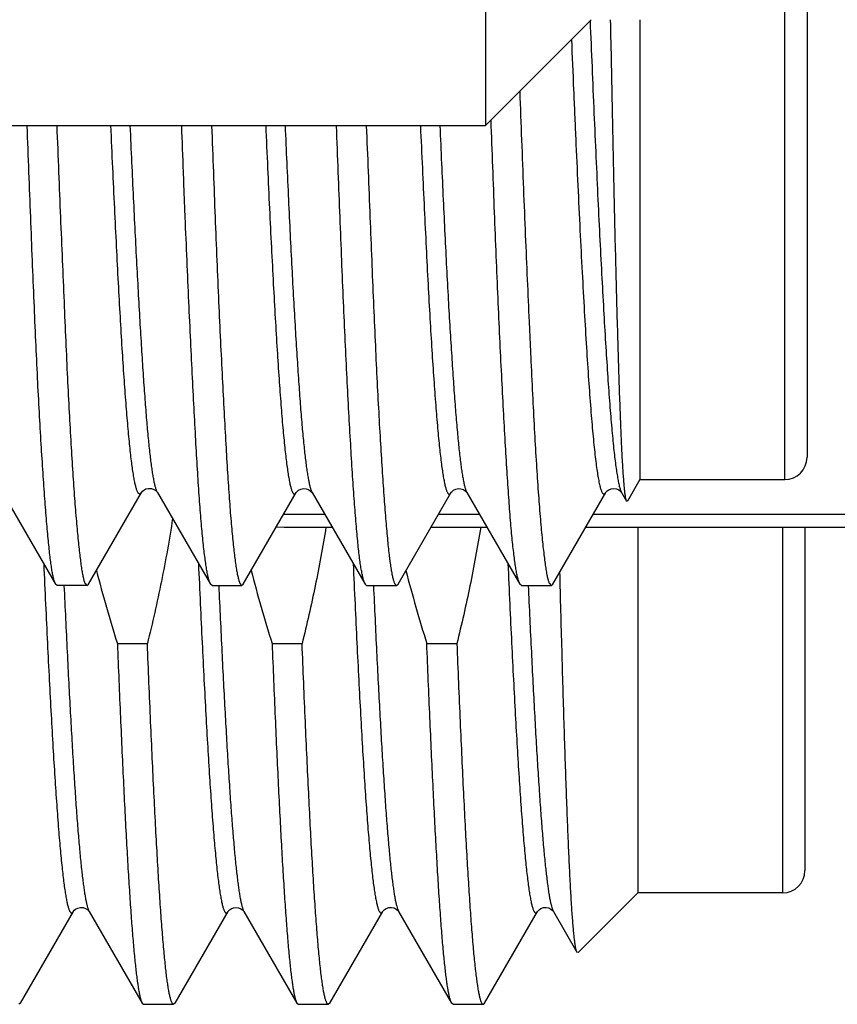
# Model space of a CAD drawing. Header units: inches. Extents: x 0 to 22, y 0 to 17.
# Tile 7 of 121: x 2.672 to 2.818, y 8.559 to 8.735. Entities that reach past the tile are written whole.
import ezdxf

# ---------------------------------------------------------------- set-up
doc = ezdxf.new("R2010")
doc.units = ezdxf.units.IN
doc.header["$LTSCALE"] = 1.21
doc.header["$MEASUREMENT"] = 0
doc.layers.get('0').update_dxf_attribs({"linetype": 'CONTINUOUS'})

msp = doc.modelspace()

# ---------------------------------------------------------------- linework, layer by layer
at = {"color": 7, "linetype": 'CONTINUOUS'}
for p, q in [((2.7552265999, 8.9477932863), (2.7552265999, 8.7164683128)), ((2.8129785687, 8.860945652), (2.8129785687, 8.6569456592)), ((2.7742265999, 8.7354683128), (2.7552265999, 8.7164683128)), ((2.7829785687, 8.7354683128), (2.7829785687, 8.6529456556)), ((2.5875927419, 8.7164683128), (2.7552265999, 8.7164683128)), ((2.7829785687, 8.6529456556), (2.780734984, 8.6490596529)), ((2.7829785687, 8.6529456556), (2.8089785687, 8.6529456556)), ((2.6685712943, 8.6506087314), (2.6780707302, 8.6341932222)), ((2.6839794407, 8.6341917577), (2.6934935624, 8.6506270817)), ((2.6934935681, 8.6506270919), (2.6934360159, 8.6505367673)), ((2.6935090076, 8.6506544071), (2.6934935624, 8.6506270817)), ((2.6963496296, 8.6506608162), (2.696353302, 8.6506543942)), ((2.6963682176, 8.6506280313), (2.696353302, 8.6506543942)), ((2.6963685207, 8.6506282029), (2.7058947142, 8.6341718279)), ((2.7117538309, 8.6341674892), (2.7212645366, 8.6506026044)), ((2.721264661, 8.6506025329), (2.7212739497, 8.6506188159)), ((2.7241333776, 8.6506195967), (2.7336463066, 8.6341832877)), ((2.7395578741, 8.6341858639), (2.7490543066, 8.6505978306)), ((2.749054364, 8.6505977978), (2.7490603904, 8.6506083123)), ((2.7519153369, 8.6506120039), (2.7614277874, 8.6341755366)), ((2.7673128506, 8.6341857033), (2.7768310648, 8.6506301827)), ((2.7768311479, 8.6506301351), (2.7768385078, 8.6506429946)), ((2.7796717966, 8.6506426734), (2.7796860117, 8.650617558)), ((2.7796860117, 8.650617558), (2.780587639, 8.6490599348)), ((2.7805876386, 8.64905994), (2.7804042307, 8.6497611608)), ((2.780734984, 8.6490596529), (2.7805876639, 8.649059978)), ((2.7264243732, 8.6466621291), (2.7189837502, 8.6466621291)), ((2.7542018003, 8.6466621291), (2.7467765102, 8.6466621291)), ((2.9346128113, 8.6466621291), (2.7745338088, 8.6466621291)), ((2.7176791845, 8.6444514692), (2.7190872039, 8.6443886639)), ((2.7190872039, 8.6443886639), (2.7277403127, 8.6443886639)), ((2.7454609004, 8.6443886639), (2.7555176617, 8.6443886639)), ((2.7732177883, 8.6443886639), (2.9343069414, 8.6443886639)), ((2.7825927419, 8.6443886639), (2.7825927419, 8.578802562)), ((2.8125927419, 8.6443886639), (2.8125927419, 8.582802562)), ((2.6783891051, 8.6339456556), (2.6780728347, 8.6341932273)), ((2.6836960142, 8.6339456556), (2.6783891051, 8.6339456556)), ((2.6833735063, 8.6342814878), (2.6836960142, 8.6339456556)), ((2.6836960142, 8.6339456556), (2.6839794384, 8.6341917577)), ((2.7058967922, 8.6341718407), (2.7058360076, 8.6342843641)), ((2.706165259, 8.6339456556), (2.7058959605, 8.6341718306)), ((2.706165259, 8.6339456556), (2.7114775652, 8.6339456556)), ((2.711182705, 8.6342795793), (2.7114775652, 8.6339456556)), ((2.7114775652, 8.6339456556), (2.7117514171, 8.6341674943)), ((2.7336465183, 8.6341832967), (2.7335957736, 8.6342785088)), ((2.733920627, 8.6339456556), (2.7336463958, 8.6341832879)), ((2.733920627, 8.6339456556), (2.739254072, 8.6339456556)), ((2.7389433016, 8.6342834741), (2.739254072, 8.6339456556)), ((2.739254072, 8.6339456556), (2.7395559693, 8.6341858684)), ((2.7614287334, 8.6341755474), (2.7613724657, 8.6342809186)), ((2.7616974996, 8.6339456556), (2.7614283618, 8.6341755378)), ((2.7616974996, 8.6339456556), (2.7670313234, 8.6339456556)), ((2.7667183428, 8.6342781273), (2.7670313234, 8.6339456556)), ((2.7670313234, 8.6339456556), (2.7673124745, 8.6341857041)), ((2.6891645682, 8.6235136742), (2.694554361, 8.6235136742)), ((2.7169415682, 8.6235136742), (2.722331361, 8.6235136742)), ((2.7447185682, 8.6235136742), (2.750108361, 8.6235136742)), ((2.7825927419, 8.578802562), (2.7718627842, 8.5680726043)), ((2.8085927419, 8.578802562), (2.7825927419, 8.578802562)), ((2.6717671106, 8.5590364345), (2.6812693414, 8.5754593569)), ((2.6841057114, 8.5754684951), (2.6841112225, 8.5754592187)), ((2.6841111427, 8.5754593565), (2.6936133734, 8.5590364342)), ((2.6995441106, 8.5590364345), (2.7090463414, 8.5754593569)), ((2.7118881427, 8.5754593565), (2.7213903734, 8.5590364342)), ((2.7273211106, 8.5590364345), (2.7368233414, 8.5754593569)), ((2.7396651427, 8.5754593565), (2.7491673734, 8.5590364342)), ((2.7550981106, 8.5590364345), (2.7646003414, 8.5754593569)), ((2.7674421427, 8.5754593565), (2.7716779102, 8.5681398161)), ((2.7718627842, 8.5680726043), (2.7716779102, 8.5681398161)), ((2.6717671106, 8.5590364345), (2.6714966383, 8.558802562)), ((2.6936133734, 8.5590364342), (2.6938838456, 8.558802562)), ((2.6938838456, 8.558802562), (2.6992736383, 8.558802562)), ((2.6995441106, 8.5590364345), (2.6992736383, 8.558802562)), ((2.7213903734, 8.5590364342), (2.7216608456, 8.558802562)), ((2.7216608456, 8.558802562), (2.7270506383, 8.558802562)), ((2.7273211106, 8.5590364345), (2.7270506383, 8.558802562)), ((2.7494378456, 8.558802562), (2.7491673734, 8.5590364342)), ((2.7494378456, 8.558802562), (2.7548276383, 8.558802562)), ((2.7548276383, 8.558802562), (2.7550981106, 8.5590364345))]:
    msp.add_line(p, q, dxfattribs=at)
at = {"color": 9, "linetype": 'CONTINUOUS'}
for p, q in [((2.8089785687, 8.6529456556), (2.8089785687, 8.8649456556)), ((2.6963532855, 8.6506544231), (2.6962405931, 8.6508931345)), ((2.8085927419, 8.6443886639), (2.8085927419, 8.578802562))]:
    msp.add_line(p, q, dxfattribs=at)
at = {"color": 7, "linetype": 'CONTINUOUS'}
for points in [[(2.6936740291, 8.6508561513), (2.6939144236, 8.6510592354), (2.6943033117, 8.6512652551), (2.6947855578, 8.6513785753), (2.6952675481, 8.6513520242), (2.6957153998, 8.6512000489), (2.6960464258, 8.6509909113), (2.6962415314, 8.6508059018), (2.6963309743, 8.650690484), (2.6963496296, 8.6506608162)], [(2.7212739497, 8.6506188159), (2.7213142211, 8.6506807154), (2.7214362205, 8.6508248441), (2.7216869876, 8.6510342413), (2.722083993, 8.6512394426), (2.722562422, 8.6513465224), (2.7230360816, 8.6513171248), (2.7234776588, 8.6511662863), (2.7238077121, 8.6509581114), (2.7240051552, 8.6507714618), (2.7240974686, 8.6506526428), (2.7241185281, 8.6506191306)], [(2.7490603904, 8.6506083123), (2.7491086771, 8.6506814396), (2.7492420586, 8.6508349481), (2.7495064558, 8.6510480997), (2.7499116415, 8.6512474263), (2.7503873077, 8.6513438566), (2.7508561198, 8.6513061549), (2.7512894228, 8.6511513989), (2.7516098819, 8.6509448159), (2.7517998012, 8.6507631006), (2.7518879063, 8.6506491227), (2.7519069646, 8.6506188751)], [(2.7768385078, 8.6506429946), (2.7768449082, 8.6506539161), (2.7769079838, 8.650743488), (2.7770694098, 8.6509145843), (2.7773698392, 8.6511316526), (2.7778018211, 8.6513113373), (2.778289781, 8.6513731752), (2.7787900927, 8.6512881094), (2.7792192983, 8.6510859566), (2.7794903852, 8.6508713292), (2.7796237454, 8.6507202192), (2.7796726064, 8.6506477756), (2.7796745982, 8.6506443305)], [(2.6935137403, 8.6506516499), (2.693555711, 8.6507161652), (2.6936740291, 8.6508561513)], [(2.681269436, 8.5754595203), (2.6813115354, 8.5755232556), (2.6814348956, 8.5756675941), (2.6816801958, 8.5758718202), (2.6820623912, 8.5760718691), (2.6825294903, 8.5761826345), (2.6830041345, 8.5761608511), (2.6834600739, 8.5760106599), (2.6838043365, 8.5757947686), (2.6840046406, 8.575603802), (2.6840933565, 8.5754880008), (2.6841057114, 8.5754684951)], [(2.7090461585, 8.5754590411), (2.7090564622, 8.5754760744), (2.7091266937, 8.5755727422), (2.7092910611, 8.575742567), (2.7095845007, 8.5759514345), (2.7099987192, 8.5761246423), (2.710461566, 8.5761904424), (2.7109275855, 8.5761269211), (2.7113495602, 8.5759516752), (2.711647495, 8.5757389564), (2.7118113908, 8.5755683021), (2.711879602, 8.5754735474), (2.7118879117, 8.5754597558)], [(2.7368231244, 8.5754589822), (2.7368323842, 8.5754743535), (2.7369071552, 8.5755769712), (2.7370890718, 8.5757608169), (2.7374241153, 8.5759855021), (2.7378904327, 8.5761528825), (2.7383755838, 8.5761852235), (2.738836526, 8.5760850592), (2.7392148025, 8.5758981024), (2.7394691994, 8.5756976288), (2.7396068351, 8.5755448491), (2.7396617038, 8.5754651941), (2.7396653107, 8.5754590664)], [(2.7646001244, 8.5754589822), (2.7646093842, 8.5754743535), (2.7646841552, 8.5755769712), (2.7648660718, 8.5757608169), (2.7652011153, 8.5759855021), (2.7656674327, 8.5761528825), (2.7661525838, 8.5761852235), (2.766613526, 8.5760850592), (2.7669918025, 8.5758981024), (2.7672461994, 8.5756976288), (2.7673838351, 8.5755448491), (2.7674387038, 8.5754651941), (2.7674423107, 8.5754590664)]]:
    msp.add_lwpolyline(points, dxfattribs=at)
for centre, radius, start, end in [((2.8089785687, 8.6569456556), 0.004, 270, 360), ((2.9846611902, 8.7152898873), 0.309420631, 194.7222030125, 197.2539034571), ((3.0124707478, 8.7152993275), 0.3094545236, 194.7248276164, 197.2537846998), ((3.0403019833, 8.7153150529), 0.3095109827, 194.7292645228, 197.2535868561), ((2.8085927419, 8.582802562), 0.004, 270, 360)]:
    msp.add_arc(centre, radius, start, end, dxfattribs=at)
for points, knots in [([(2.7740285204, 8.7352624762), (2.7742582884, 8.7297404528), (2.7746022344, 8.7215759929), (2.7750742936, 8.7108721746), (2.775424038, 8.7032700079), (2.7757779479, 8.6960259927), (2.7761331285, 8.6891866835), (2.7764853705, 8.6827933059), (2.7768354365, 8.6768833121), (2.777183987, 8.6714925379), (2.7774820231, 8.6673413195), (2.7777233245, 8.6643069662), (2.7778989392, 8.6622558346), (2.7780754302, 8.6603607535), (2.7782527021, 8.6586250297), (2.7784300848, 8.6570511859), (2.7786069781, 8.655641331), (2.778782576, 8.6543971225), (2.7789568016, 8.6533198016), (2.7791070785, 8.6525277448), (2.7792291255, 8.6519788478), (2.7793160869, 8.6516293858), (2.7794029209, 8.6513220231), (2.7794896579, 8.6510567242), (2.779576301, 8.6508334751), (2.779639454, 8.6507010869), (2.7796717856, 8.650642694)], [0, 0, 0, 0, 0.1953085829, 0.2887749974, 0.3786238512, 0.4642412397, 0.5450721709, 0.6206397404, 0.6905154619, 0.754287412, 0.811538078, 0.8375886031, 0.8618547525, 0.884286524, 0.9048468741, 0.9235106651, 0.9402546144, 0.9550580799, 0.9679123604, 0.9788173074, 0.9835411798, 0.9877816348, 0.9915416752, 0.9948258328, 0.9976412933, 1, 1, 1, 1]), ([(2.7804042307, 8.6497611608), (2.78037129, 8.6499548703), (2.7803087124, 8.6503972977), (2.7802243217, 8.6511429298), (2.7801389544, 8.6520496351), (2.7800529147, 8.6531161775), (2.7799665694, 8.654341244), (2.7798452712, 8.6562869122), (2.7796989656, 8.6591021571), (2.77953573, 8.6629265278), (2.779372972, 8.667325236), (2.7792089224, 8.6722680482), (2.7790423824, 8.6777233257), (2.7788734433, 8.6836584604), (2.778703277, 8.6900397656), (2.7785342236, 8.6968319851), (2.7783700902, 8.7039967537), (2.7782092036, 8.7114920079), (2.7779913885, 8.7220168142), (2.7778300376, 8.730038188), (2.7777213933, 8.7354608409)], [0, 0, 0, 0, 0.0068737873, 0.0156263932, 0.0262497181, 0.038731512, 0.0530575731, 0.0692116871, 0.1069280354, 0.151673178, 0.203119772, 0.2609119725, 0.324681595, 0.394049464, 0.468623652, 0.5479968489, 0.6317338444, 0.7193330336, 0.8102622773, 1, 1, 1, 1]), ([(2.761402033, 8.7226198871), (2.7616126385, 8.7167835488), (2.7619345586, 8.7081731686), (2.7623932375, 8.6969068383), (2.7627346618, 8.6889513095), (2.7630215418, 8.6825614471), (2.7632467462, 8.6776582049), (2.7634609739, 8.6730606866), (2.7637235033, 8.667624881), (2.7640440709, 8.6614967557), (2.7643686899, 8.6559192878), (2.7646992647, 8.6509240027), (2.764988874, 8.6471390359), (2.7652251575, 8.6444233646), (2.7653954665, 8.6426268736), (2.7655648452, 8.6409947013), (2.7657323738, 8.6395291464), (2.7658967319, 8.6382321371), (2.7660582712, 8.6371055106), (2.7661966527, 8.6362746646), (2.7663090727, 8.635696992), (2.7663893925, 8.6353281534), (2.7664699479, 8.6350029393), (2.7665504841, 8.6347213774), (2.7666306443, 8.6344834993), (2.7666887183, 8.6343413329), (2.7667183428, 8.6342781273)], [0, 0, 0, 0, 0.1978107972, 0.2918443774, 0.3819167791, 0.4675196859, 0.5084927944, 0.548169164, 0.6234108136, 0.6928228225, 0.7560174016, 0.8126429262, 0.8623857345, 0.8845889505, 0.9049719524, 0.9235066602, 0.9401681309, 0.9549339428, 0.9677872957, 0.9787164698, 0.9834585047, 0.987719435, 0.9915007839, 0.9948049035, 0.9976356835, 1, 1, 1, 1]), ([(2.7613724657, 8.6342809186), (2.7613428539, 8.6343417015), (2.7612851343, 8.6344780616), (2.7612058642, 8.6347058), (2.7611264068, 8.6349740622), (2.7610133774, 8.6354112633), (2.7608737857, 8.6360598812), (2.7607121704, 8.6369601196), (2.7605497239, 8.6380202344), (2.7603869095, 8.6392388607), (2.7602243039, 8.6406144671), (2.7600629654, 8.6421453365), (2.7599040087, 8.6438295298), (2.75968617, 8.6463743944), (2.7594205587, 8.6499209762), (2.759110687, 8.6546018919), (2.7587960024, 8.6598301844), (2.7584752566, 8.6655784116), (2.7581495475, 8.6718164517), (2.7578219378, 8.6785116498), (2.7574980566, 8.6856290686), (2.7571842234, 8.6931315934), (2.7568737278, 8.700979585), (2.7565614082, 8.7091317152), (2.7563529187, 8.7146632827), (2.7562474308, 8.7174726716)], [0, 0, 0, 0, 0.0024314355, 0.005317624, 0.0086684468, 0.0124898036, 0.0215546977, 0.0325189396, 0.0453775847, 0.0601195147, 0.0767299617, 0.0951892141, 0.1154754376, 0.1375641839, 0.1870400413, 0.24336973, 0.3062641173, 0.3753964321, 0.4504054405, 0.5308982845, 0.6164531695, 0.7066224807, 0.8009355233, 0.8988990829, 1, 1, 1, 1]), ([(2.6780258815, 8.634276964), (2.6779940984, 8.6343364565), (2.6779337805, 8.6344706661), (2.6778543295, 8.6346958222), (2.677777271, 8.634960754), (2.6776695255, 8.6353922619), (2.6775366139, 8.6360320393), (2.6773840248, 8.6369199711), (2.6772331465, 8.6379657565), (2.6770825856, 8.6391678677), (2.676930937, 8.6405247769), (2.6767779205, 8.6420348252), (2.6766233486, 8.6436960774), (2.6764065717, 8.6462065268), (2.6761336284, 8.6497051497), (2.6758092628, 8.6543232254), (2.6754800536, 8.6594823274), (2.6751506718, 8.6651558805), (2.6748292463, 8.6713148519), (2.6745212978, 8.6779275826), (2.6742184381, 8.6849595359), (2.6739144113, 8.6923742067), (2.6736049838, 8.7001331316), (2.6732878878, 8.7081960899), (2.6730744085, 8.7136682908), (2.6729664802, 8.7164481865)], [0, 0, 0, 0, 0.0024557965, 0.0053450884, 0.0086882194, 0.0124974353, 0.0215360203, 0.0324708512, 0.0452959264, 0.0600027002, 0.07657893, 0.0950061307, 0.1152629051, 0.137324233, 0.1867488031, 0.2430293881, 0.305877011, 0.3749676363, 0.4499447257, 0.5304230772, 0.6159908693, 0.7062084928, 0.8006108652, 0.8987104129, 1, 1, 1, 1]), ([(2.6782901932, 8.7164460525), (2.6783971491, 8.7136673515), (2.6786121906, 8.7081975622), (2.678941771, 8.7001384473), (2.6792678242, 8.6923831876), (2.6795822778, 8.6849715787), (2.6798874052, 8.6779420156), (2.6801917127, 8.6713311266), (2.6804993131, 8.6651731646), (2.6808131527, 8.6595000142), (2.6811336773, 8.6543409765), (2.6814592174, 8.6497226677), (2.6817408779, 8.6462238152), (2.6819669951, 8.6437129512), (2.6821277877, 8.6420510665), (2.6822852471, 8.6405401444), (2.682440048, 8.6391821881), (2.6825927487, 8.6379789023), (2.6827441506, 8.6369318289), (2.6828750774, 8.6361583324), (2.6829818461, 8.6356192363), (2.6830583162, 8.6352738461), (2.6831349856, 8.6349683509), (2.6832118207, 8.6347027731), (2.6832887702, 8.6344771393), (2.683344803, 8.6343418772), (2.6833735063, 8.6342814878)], [0, 0, 0, 0, 0.1012550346, 0.1993237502, 0.2936996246, 0.3838947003, 0.4694435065, 0.5499061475, 0.6248697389, 0.6939505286, 0.756795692, 0.8130847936, 0.8625309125, 0.8846076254, 0.90488162, 0.9233267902, 0.9399217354, 0.9546478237, 0.9674913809, 0.9784429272, 0.9832085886, 0.9875013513, 0.9913227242, 0.9946757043, 0.9975653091, 1, 1, 1, 1]), ([(2.6934360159, 8.6505367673), (2.6934107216, 8.6505010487), (2.693371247, 8.6504522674), (2.6933110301, 8.6504012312), (2.6932681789, 8.6503749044), (2.6932249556, 8.6503584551), (2.6931813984, 8.6503521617), (2.6931377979, 8.6503562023), (2.6930944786, 8.6503704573), (2.6930515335, 8.6503946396), (2.6929912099, 8.6504426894), (2.6929170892, 8.6505303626), (2.6928332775, 8.6506676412), (2.6927493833, 8.6508433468), (2.6926653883, 8.6510577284), (2.6925812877, 8.6513110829), (2.6924971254, 8.6516035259), (2.6923786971, 8.6520703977), (2.6922338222, 8.6527531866), (2.6920672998, 8.6536913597), (2.6919005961, 8.6547857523), (2.6917331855, 8.6560356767), (2.6915647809, 8.6574399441), (2.6913957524, 8.6589966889), (2.6912264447, 8.6607030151), (2.690991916, 8.6632656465), (2.6907020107, 8.6668143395), (2.6903634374, 8.6714701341), (2.6900254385, 8.6766341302), (2.6896891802, 8.6822780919), (2.6893561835, 8.6883721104), (2.6890228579, 8.6948834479), (2.6886854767, 8.7017755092), (2.688342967, 8.7090074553), (2.688118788, 8.7139378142), (2.6880065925, 8.7164522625)], [0, 0, 0, 0, 0.0019641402, 0.0027909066, 0.0035325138, 0.004210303, 0.0048520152, 0.0054901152, 0.0061575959, 0.0068834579, 0.0076904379, 0.0096070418, 0.0119944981, 0.0148952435, 0.0183328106, 0.0223214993, 0.0268705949, 0.0319864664, 0.0439337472, 0.0581831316, 0.0747418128, 0.0936086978, 0.114773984, 0.138210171, 0.1638791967, 0.1917228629, 0.2536915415, 0.3236587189, 0.4012079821, 0.4859272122, 0.5773872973, 0.6750927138, 0.778514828, 0.8870483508, 1, 1, 1, 1]), ([(2.7058360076, 8.6342843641), (2.7058064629, 8.6343448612), (2.7057491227, 8.6344804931), (2.7056707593, 8.6347068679), (2.7055924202, 8.6349731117), (2.7054808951, 8.63540641), (2.7053420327, 8.6360484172), (2.7051802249, 8.6369388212), (2.7050171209, 8.637986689), (2.7048530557, 8.6391906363), (2.7046884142, 8.6405491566), (2.7045241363, 8.6420605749), (2.7043612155, 8.6437229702), (2.704138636, 8.6462342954), (2.7038737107, 8.6497340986), (2.7035721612, 8.6543532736), (2.7032700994, 8.659512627), (2.7029629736, 8.6651854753), (2.7026482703, 8.6713424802), (2.702325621, 8.6779518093), (2.7019968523, 8.6849793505), (2.7016661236, 8.6923889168), (2.7013964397, 8.6987855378), (2.7011863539, 8.7040651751), (2.7009769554, 8.7095337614), (2.7008256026, 8.7136691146), (2.7007254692, 8.7164473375)], [0, 0, 0, 0, 0.0024513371, 0.0053538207, 0.0087188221, 0.0125532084, 0.0216423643, 0.03262681, 0.0455001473, 0.0602512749, 0.0768657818, 0.0953242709, 0.1156049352, 0.1376825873, 0.1871188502, 0.2433926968, 0.3062233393, 0.3752915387, 0.4502431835, 0.5306922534, 0.6162235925, 0.7063956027, 0.8007429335, 0.8493310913, 0.8987792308, 1, 1, 1, 1]), ([(2.7060925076, 8.7164469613), (2.7061944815, 8.7136675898), (2.706396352, 8.7081963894), (2.7067048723, 8.7001351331), (2.7070179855, 8.6923781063), (2.7073371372, 8.6849654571), (2.7076613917, 8.6779354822), (2.7079878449, 8.6713244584), (2.7083113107, 8.6651664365), (2.7086241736, 8.659492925), (2.7089302, 8.65433338), (2.7092361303, 8.6497146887), (2.7095026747, 8.6462156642), (2.7097219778, 8.6437050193), (2.7098814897, 8.642043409), (2.710042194, 8.640532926), (2.7102038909, 8.6391755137), (2.7103662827, 8.6379729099), (2.7105281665, 8.6369265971), (2.7106671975, 8.6361537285), (2.7107802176, 8.6356151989), (2.7108610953, 8.6352701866), (2.7109421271, 8.6349651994), (2.7110222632, 8.6347002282), (2.7111004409, 8.6344753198), (2.711155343, 8.6343401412), (2.711182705, 8.6342795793)], [0, 0, 0, 0, 0.1012619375, 0.1993358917, 0.2937161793, 0.3839164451, 0.4694719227, 0.5499415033, 0.6249093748, 0.6939875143, 0.7568213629, 0.8130918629, 0.8625158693, 0.8845824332, 0.9048488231, 0.9232905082, 0.9398866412, 0.9546185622, 0.9674709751, 0.9784326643, 0.9832042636, 0.9875040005, 0.991333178, 0.9946918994, 0.9975804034, 1, 1, 1, 1]), ([(2.7192773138, 8.7164447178), (2.7194715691, 8.7120232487), (2.719764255, 8.7055156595), (2.7201723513, 8.6970197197), (2.720474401, 8.6910630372), (2.7207795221, 8.6854276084), (2.7210862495, 8.6801411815), (2.7213902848, 8.6752281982), (2.7216896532, 8.670709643), (2.7219861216, 8.6666042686), (2.7222811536, 8.6629290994), (2.722535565, 8.6601437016), (2.7227429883, 8.6581436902), (2.7228933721, 8.6568190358), (2.7230446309, 8.6556148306), (2.723196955, 8.6545328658), (2.7233498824, 8.6535743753), (2.7235029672, 8.6527401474), (2.7236557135, 8.6520308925), (2.7237882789, 8.6515195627), (2.723896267, 8.6511746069), (2.7239724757, 8.6509619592), (2.7240483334, 8.6507808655), (2.7241029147, 8.6506726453), (2.724130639, 8.6506243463)], [0, 0, 0, 0, 0.2009208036, 0.2957314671, 0.3861455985, 0.4716910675, 0.5519444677, 0.6265434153, 0.6951582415, 0.7575280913, 0.8134041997, 0.8625393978, 0.8845023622, 0.9046871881, 0.9230615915, 0.9395992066, 0.9542886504, 0.9671229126, 0.9780991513, 0.9872205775, 0.9910908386, 0.9945056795, 0.9974717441, 1, 1, 1, 1]), ([(2.7335957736, 8.6342785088), (2.7335662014, 8.6343386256), (2.7335082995, 8.6344733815), (2.7334283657, 8.6346983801), (2.7333480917, 8.6349633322), (2.7332340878, 8.635394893), (2.7330942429, 8.6360351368), (2.7329333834, 8.6369236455), (2.7327725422, 8.6379697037), (2.7326127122, 8.6391720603), (2.7324550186, 8.6405292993), (2.7322990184, 8.6420396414), (2.7321442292, 8.6437011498), (2.731930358, 8.6462118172), (2.7316658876, 8.6497107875), (2.7313543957, 8.6543292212), (2.7310368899, 8.6594884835), (2.7307141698, 8.665161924), (2.7303892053, 8.67132029), (2.7300669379, 8.6779318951), (2.7297545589, 8.6849628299), (2.7294463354, 8.6923764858), (2.7291367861, 8.7001343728), (2.7288228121, 8.7081962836), (2.7286127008, 8.7136677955), (2.7285065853, 8.7164473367)], [0, 0, 0, 0, 0.0024391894, 0.0053329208, 0.0086899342, 0.0125154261, 0.0215815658, 0.0325395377, 0.0453859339, 0.0601099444, 0.0766973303, 0.0951304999, 0.1153894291, 0.1374501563, 0.1868684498, 0.2431396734, 0.3059776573, 0.3750597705, 0.4500298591, 0.5305009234, 0.6160581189, 0.7062619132, 0.8006480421, 0.8987295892, 1, 1, 1, 1]), ([(2.7338614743, 8.7164489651), (2.7340731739, 8.7109798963), (2.7343941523, 8.7029216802), (2.7348159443, 8.6923888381), (2.7351227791, 8.6849778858), (2.7354310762, 8.6779491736), (2.7357440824, 8.6713390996), (2.7360629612, 8.6651818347), (2.736386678, 8.6595091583), (2.7367119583, 8.6543503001), (2.7370338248, 8.6497318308), (2.7373014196, 8.6462321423), (2.7375151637, 8.6437205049), (2.7376686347, 8.6420580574), (2.7378220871, 8.6405466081), (2.7379540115, 8.6393827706), (2.738061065, 8.6385288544), (2.7381392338, 8.637946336), (2.7382175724, 8.6374028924), (2.7383182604, 8.6367562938), (2.7384218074, 8.6361625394), (2.7385332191, 8.635623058), (2.7386139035, 8.6352772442), (2.7386958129, 8.6349714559), (2.7387776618, 8.6347056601), (2.7388581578, 8.6344798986), (2.7389149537, 8.6343442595), (2.7389433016, 8.6342834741)], [0, 0, 0, 0, 0.1992797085, 0.2936348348, 0.383811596, 0.4693459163, 0.5497982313, 0.6247556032, 0.693833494, 0.7566772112, 0.8129629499, 0.8624004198, 0.8844720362, 0.904742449, 0.9231873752, 0.9397864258, 0.9473880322, 0.9545217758, 0.9611859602, 0.9673790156, 0.9783483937, 0.9831261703, 0.9874346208, 0.9912758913, 0.9946502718, 0.9975579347, 1, 1, 1, 1]), ([(2.7470604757, 8.7164404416), (2.7471599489, 8.7141882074), (2.7473570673, 8.7097614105), (2.7476532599, 8.7032483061), (2.7479491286, 8.696999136), (2.7482497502, 8.6910434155), (2.7485549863, 8.6854078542), (2.7488621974, 8.6801171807), (2.749169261, 8.6751951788), (2.7494734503, 8.6706654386), (2.7497734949, 8.6665508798), (2.7500274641, 8.6633919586), (2.7502315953, 8.6610885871), (2.7504216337, 8.659093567), (2.7506182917, 8.6572571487), (2.7508298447, 8.6555824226), (2.7509819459, 8.6545070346), (2.751134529, 8.653553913), (2.7512871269, 8.6527238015), (2.7514393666, 8.6520174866), (2.7515715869, 8.6515079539), (2.7516793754, 8.6511640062), (2.7517554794, 8.6509519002), (2.7518312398, 8.6507712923), (2.7518857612, 8.6506633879), (2.75191346, 8.6506152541)], [0, 0, 0, 0, 0.1023395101, 0.2011528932, 0.2959669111, 0.3863371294, 0.4718555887, 0.5521667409, 0.6269103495, 0.6957227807, 0.7582558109, 0.8141849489, 0.8395821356, 0.8632260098, 0.9051585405, 0.9234154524, 0.939851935, 0.9544592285, 0.9672303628, 0.978161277, 0.9872533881, 0.991113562, 0.994520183, 0.997479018, 1, 1, 1, 1]), ([(2.6990824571, 8.645973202), (2.6985067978, 8.6421972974), (2.6971604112, 8.6346741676), (2.6954719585, 8.6272214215), (2.694554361, 8.6235136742)], [0, 0, 0, 0, 0.4999953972, 1, 1, 1, 1]), ([(2.7266118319, 8.6443872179), (2.7260513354, 8.6408796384), (2.7247644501, 8.6338901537), (2.7231847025, 8.6269617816), (2.722331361, 8.6235136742)], [0, 0, 0, 0, 0.4999963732, 1, 1, 1, 1]), ([(2.7543889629, 8.6443880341), (2.7538284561, 8.6408803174), (2.7525415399, 8.6338905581), (2.7509617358, 8.626961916), (2.750108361, 8.6235136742)], [0, 0, 0, 0, 0.4999962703, 1, 1, 1, 1]), ([(2.7716779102, 8.5681398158), (2.7716591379, 8.5681722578), (2.771623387, 8.5682504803), (2.7715758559, 8.5683874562), (2.7715280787, 8.5685588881), (2.7714801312, 8.5687647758), (2.7714320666, 8.5690051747), (2.7713640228, 8.5693939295), (2.7712809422, 8.569966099), (2.7711854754, 8.5707555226), (2.7710897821, 8.5716805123), (2.7709939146, 8.5727398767), (2.7708979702, 8.5739322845), (2.770801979, 8.5752562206), (2.7706684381, 8.5772792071), (2.7705041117, 8.5801231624), (2.7703138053, 8.583904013), (2.7701234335, 8.588161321), (2.7699330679, 8.5928743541), (2.7697428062, 8.5980203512), (2.7695526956, 8.6035746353), (2.7693627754, 8.6095107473), (2.769173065, 8.6158005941), (2.7689150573, 8.6248075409), (2.7687303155, 8.6317148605), (2.7686083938, 8.6364140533)], [0, 0, 0, 0, 0.0016442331, 0.0037587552, 0.0063573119, 0.0094467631, 0.0130305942, 0.0171103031, 0.0267585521, 0.0383888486, 0.0519909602, 0.0675505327, 0.0850496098, 0.1044673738, 0.1257803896, 0.1739858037, 0.229430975, 0.2918462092, 0.3609294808, 0.4363484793, 0.5177425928, 0.6047249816, 0.6968844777, 0.7937883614, 1, 1, 1, 1]), ([(2.6780746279, 8.6341932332), (2.6780704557, 8.6341997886), (2.678053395, 8.6342272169), (2.67803744, 8.6342553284), (2.6780258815, 8.634276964)], [0, 0, 0, 0, 0.240572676, 1, 1, 1, 1]), ([(2.6891645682, 8.6235136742), (2.6893430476, 8.619092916), (2.6896135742, 8.6126030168), (2.6899915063, 8.6041497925), (2.6902685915, 8.5982656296), (2.690545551, 8.5927196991), (2.6908223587, 8.5875339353), (2.6910989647, 8.5827288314), (2.6913753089, 8.5783233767), (2.6916512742, 8.574334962), (2.691926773, 8.5707793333), (2.6921639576, 8.5680940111), (2.6923561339, 8.5661729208), (2.6924945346, 8.5649050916), (2.692632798, 8.5637547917), (2.6927708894, 8.5627231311), (2.6929087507, 8.5618110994), (2.6930462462, 8.5610194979), (2.6931833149, 8.5603490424), (2.6933026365, 8.5598674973), (2.6934003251, 8.5595443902), (2.6934692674, 8.559346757), (2.6935380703, 8.5591796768), (2.6935879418, 8.5590804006), (2.6936133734, 8.5590364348)], [0, 0, 0, 0, 0.2051312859, 0.301158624, 0.3923170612, 0.4782469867, 0.5586105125, 0.6330918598, 0.7013991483, 0.7632656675, 0.8184513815, 0.8667445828, 0.8882488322, 0.9079645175, 0.9258745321, 0.9419640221, 0.9562212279, 0.9686379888, 0.9792109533, 0.9879445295, 0.9916267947, 0.9948579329, 0.9976451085, 1, 1, 1, 1]), ([(2.6992736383, 8.558802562), (2.6992612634, 8.558802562), (2.6992357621, 8.5588056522), (2.6991982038, 8.5588192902), (2.6991609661, 8.5588416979), (2.699108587, 8.558885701), (2.6990443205, 8.5589650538), (2.6989716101, 8.5590885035), (2.6988987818, 8.5592459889), (2.6988258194, 8.5594376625), (2.6987526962, 8.5596637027), (2.6986491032, 8.5600323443), (2.6985225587, 8.5605802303), (2.6983771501, 8.5613415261), (2.6982312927, 8.5622388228), (2.698085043, 8.5632711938), (2.6979385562, 8.5644375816), (2.6977918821, 8.5657367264), (2.6976450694, 8.5671672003), (2.6974412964, 8.5693317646), (2.6971897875, 8.5723531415), (2.6968975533, 8.5763480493), (2.6966048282, 8.5808210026), (2.6963117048, 8.585752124), (2.6960183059, 8.591119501), (2.6957246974, 8.5968992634), (2.6954309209, 8.6030657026), (2.6950294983, 8.6119797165), (2.6947432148, 8.6188359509), (2.694554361, 8.6235136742)], [0, 0, 0, 0, 0.0005704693, 0.0011714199, 0.0018290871, 0.002563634, 0.0043150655, 0.0065008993, 0.0091572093, 0.0123033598, 0.0159504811, 0.0201053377, 0.029952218, 0.0418599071, 0.055829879, 0.071855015, 0.0899236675, 0.1100193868, 0.1321231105, 0.1562120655, 0.2102431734, 0.271882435, 0.3408620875, 0.416879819, 0.4996008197, 0.588659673, 0.6836622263, 0.7841874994, 1, 1, 1, 1]), ([(2.7169415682, 8.6235136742), (2.7171200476, 8.619092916), (2.7173905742, 8.6126030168), (2.7177685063, 8.6041497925), (2.7180455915, 8.5982656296), (2.718322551, 8.5927196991), (2.7185993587, 8.5875339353), (2.7188759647, 8.5827288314), (2.7191523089, 8.5783233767), (2.7194282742, 8.574334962), (2.719703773, 8.5707793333), (2.7199409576, 8.5680940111), (2.7201331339, 8.5661729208), (2.7202715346, 8.5649050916), (2.720409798, 8.5637547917), (2.7205478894, 8.5627231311), (2.7206857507, 8.5618110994), (2.7208232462, 8.5610194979), (2.7209603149, 8.5603490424), (2.7210796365, 8.5598674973), (2.7211773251, 8.5595443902), (2.7212462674, 8.559346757), (2.7213150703, 8.5591796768), (2.7213649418, 8.5590804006), (2.7213903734, 8.5590364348)], [0, 0, 0, 0, 0.2051312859, 0.301158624, 0.3923170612, 0.4782469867, 0.5586105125, 0.6330918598, 0.7013991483, 0.7632656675, 0.8184513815, 0.8667445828, 0.8882488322, 0.9079645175, 0.9258745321, 0.9419640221, 0.9562212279, 0.9686379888, 0.9792109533, 0.9879445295, 0.9916267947, 0.9948579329, 0.9976451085, 1, 1, 1, 1]), ([(2.7270506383, 8.558802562), (2.7270382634, 8.558802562), (2.7270127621, 8.5588056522), (2.7269752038, 8.5588192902), (2.7269379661, 8.5588416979), (2.726885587, 8.558885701), (2.7268213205, 8.5589650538), (2.7267486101, 8.5590885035), (2.7266757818, 8.5592459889), (2.7266028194, 8.5594376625), (2.7265296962, 8.5596637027), (2.7264261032, 8.5600323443), (2.7262995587, 8.5605802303), (2.7261541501, 8.5613415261), (2.7260082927, 8.5622388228), (2.725862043, 8.5632711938), (2.7257155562, 8.5644375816), (2.7255688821, 8.5657367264), (2.7254220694, 8.5671672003), (2.7252182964, 8.5693317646), (2.7249667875, 8.5723531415), (2.7246745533, 8.5763480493), (2.7243818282, 8.5808210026), (2.7240887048, 8.585752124), (2.7237953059, 8.591119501), (2.7235016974, 8.5968992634), (2.7232079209, 8.6030657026), (2.7228064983, 8.6119797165), (2.7225202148, 8.6188359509), (2.722331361, 8.6235136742)], [0, 0, 0, 0, 0.0005704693, 0.0011714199, 0.0018290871, 0.002563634, 0.0043150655, 0.0065008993, 0.0091572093, 0.0123033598, 0.0159504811, 0.0201053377, 0.029952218, 0.0418599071, 0.055829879, 0.071855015, 0.0899236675, 0.1100193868, 0.1321231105, 0.1562120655, 0.2102431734, 0.271882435, 0.3408620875, 0.416879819, 0.4996008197, 0.588659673, 0.6836622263, 0.7841874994, 1, 1, 1, 1]), ([(2.7491673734, 8.5590364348), (2.7491419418, 8.5590804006), (2.7490920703, 8.5591796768), (2.7490232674, 8.559346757), (2.7489543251, 8.5595443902), (2.7488566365, 8.5598674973), (2.7487373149, 8.5603490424), (2.7486002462, 8.5610194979), (2.7484627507, 8.5618110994), (2.7483248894, 8.5627231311), (2.748186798, 8.5637547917), (2.7480485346, 8.5649050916), (2.7479101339, 8.5661729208), (2.7477179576, 8.5680940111), (2.747480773, 8.5707793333), (2.7472052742, 8.574334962), (2.7469293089, 8.5783233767), (2.7466529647, 8.5827288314), (2.7463763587, 8.5875339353), (2.746099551, 8.5927196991), (2.7458225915, 8.5982656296), (2.7455455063, 8.6041497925), (2.7451675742, 8.6126030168), (2.7448970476, 8.619092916), (2.7447185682, 8.6235136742)], [0, 0, 0, 0, 0.0023548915, 0.0051420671, 0.0083732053, 0.0120554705, 0.0207890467, 0.0313620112, 0.0437787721, 0.0580359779, 0.0741254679, 0.0920354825, 0.1117511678, 0.1332554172, 0.1815486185, 0.2367343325, 0.2986008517, 0.3669081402, 0.4413894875, 0.5217530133, 0.6076829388, 0.698841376, 0.7948687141, 1, 1, 1, 1]), ([(2.750108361, 8.6235136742), (2.7502972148, 8.6188359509), (2.7505834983, 8.6119797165), (2.7509849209, 8.6030657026), (2.7512786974, 8.5968992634), (2.7515723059, 8.591119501), (2.7518657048, 8.585752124), (2.7521588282, 8.5808210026), (2.7524515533, 8.5763480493), (2.7527437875, 8.5723531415), (2.7529952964, 8.5693317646), (2.7531990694, 8.5671672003), (2.7533458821, 8.5657367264), (2.7534925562, 8.5644375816), (2.753639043, 8.5632711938), (2.7537852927, 8.5622388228), (2.7539311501, 8.5613415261), (2.7540765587, 8.5605802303), (2.7542031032, 8.5600323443), (2.7543066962, 8.5596637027), (2.7543798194, 8.5594376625), (2.7544527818, 8.5592459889), (2.7545256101, 8.5590885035), (2.7545983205, 8.5589650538), (2.754662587, 8.558885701), (2.7547149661, 8.5588416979), (2.7547522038, 8.5588192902), (2.7547897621, 8.5588056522), (2.7548152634, 8.558802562), (2.7548276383, 8.558802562)], [0, 0, 0, 0, 0.2158125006, 0.3163377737, 0.411340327, 0.5003991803, 0.583120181, 0.6591379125, 0.728117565, 0.7897568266, 0.8437879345, 0.8678768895, 0.8899806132, 0.9100763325, 0.928144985, 0.944170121, 0.9581400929, 0.970047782, 0.9798946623, 0.9840495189, 0.9876966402, 0.9908427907, 0.9934991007, 0.9956849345, 0.997436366, 0.9981709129, 0.9988285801, 0.9994295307, 1, 1, 1, 1])]:
    msp.add_open_spline(points, degree=3, knots=knots, dxfattribs=at)
at = {"color": 9, "linetype": 'CONTINUOUS'}
for points, knots in [([(2.770685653, 8.7319081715), (2.7708110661, 8.7288994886), (2.7709994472, 8.7244189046), (2.7712557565, 8.7184919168), (2.7715092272, 8.7127663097), (2.7718255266, 8.7058378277), (2.7722065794, 8.6978366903), (2.7725905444, 8.6903001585), (2.7729727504, 8.6832884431), (2.7733543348, 8.6768521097), (2.77373483, 8.6710332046), (2.7740614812, 8.6665881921), (2.7743258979, 8.6633701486), (2.7745170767, 8.661220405), (2.7747080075, 8.6592539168), (2.7748986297, 8.6574756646), (2.7750888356, 8.6558906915), (2.7752783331, 8.6545034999), (2.7754671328, 8.6533174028), (2.7756319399, 8.6524569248), (2.7757668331, 8.6518711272), (2.7758623, 8.6515064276), (2.7759573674, 8.6511919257), (2.7760520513, 8.6509274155), (2.7761464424, 8.6507128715), (2.7762293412, 8.6505673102), (2.7762973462, 8.6504780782), (2.7763453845, 8.6504278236), (2.7763937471, 8.6503900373), (2.7764426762, 8.6503648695), (2.7764922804, 8.6503527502), (2.7765421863, 8.6503541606), (2.7765917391, 8.6503690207), (2.7766406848, 8.6503967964), (2.7766891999, 8.6504371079), (2.7767579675, 8.6505123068), (2.7768024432, 8.6505805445), (2.7768311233, 8.6506300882)], [0, 0, 0, 0, 0.1095960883, 0.1632148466, 0.2159142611, 0.3181835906, 0.4156394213, 0.5074453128, 0.5928308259, 0.6712089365, 0.7421057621, 0.8050606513, 0.8334184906, 0.8596204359, 0.8836086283, 0.9053244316, 0.9247093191, 0.9417057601, 0.9562768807, 0.9684169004, 0.9735823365, 0.9781524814, 0.9821347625, 0.9855368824, 0.9883706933, 0.9906583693, 0.9916110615, 0.9924475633, 0.9931819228, 0.9938348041, 0.9944353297, 0.9950204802, 0.9956300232, 0.9962993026, 0.9970552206, 0.997916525, 1, 1, 1, 1]), ([(2.6962405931, 8.6508931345), (2.6962143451, 8.6509568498), (2.6961624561, 8.6510946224), (2.6960591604, 8.6514102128), (2.6959326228, 8.6518800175), (2.6957867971, 8.6525337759), (2.6956400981, 8.6533052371), (2.6954926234, 8.6541940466), (2.6953445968, 8.6551997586), (2.6951962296, 8.656321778), (2.6949892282, 8.6580477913), (2.6947349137, 8.6604907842), (2.6944428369, 8.6637564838), (2.6941529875, 8.6674524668), (2.6938635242, 8.6715579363), (2.6935727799, 8.67605201), (2.6932790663, 8.6809143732), (2.6929802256, 8.6861234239), (2.6926779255, 8.6916560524), (2.6923748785, 8.6974875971), (2.6920739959, 8.7035930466), (2.6917784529, 8.7099470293), (2.6915885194, 8.7142633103), (2.6914935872, 8.7164585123)], [0, 0, 0, 0, 0.0031418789, 0.0067088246, 0.0151369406, 0.0253116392, 0.037243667, 0.0509363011, 0.0663873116, 0.0835899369, 0.1025373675, 0.1456453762, 0.1955709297, 0.2520243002, 0.3146744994, 0.3832186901, 0.4573541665, 0.5367722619, 0.6211098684, 0.709984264, 0.8030136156, 0.8998186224, 1, 1, 1, 1]), ([(2.7157955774, 8.7164466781), (2.7159066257, 8.7139158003), (2.7161277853, 8.7089533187), (2.7164668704, 8.7016730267), (2.7168087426, 8.6947326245), (2.717151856, 8.68817326), (2.7174946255, 8.6820358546), (2.7178350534, 8.6763610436), (2.7181726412, 8.671184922), (2.7185087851, 8.6665372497), (2.7187980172, 8.6630062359), (2.7190335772, 8.6604635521), (2.7192042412, 8.6587733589), (2.7193753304, 8.6572315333), (2.7195465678, 8.6558402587), (2.7197176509, 8.654601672), (2.7198882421, 8.6535178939), (2.7200580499, 8.6525911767), (2.7202051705, 8.6519193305), (2.7203250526, 8.6514631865), (2.7204097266, 8.6511806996), (2.7204940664, 8.6509389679), (2.7205780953, 8.6507379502), (2.7206618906, 8.6505775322), (2.7207354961, 8.6504713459), (2.720795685, 8.6504088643), (2.7208494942, 8.6503658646), (2.7209084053, 8.6503387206), (2.7209680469, 8.6503349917), (2.7210281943, 8.6503460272), (2.7210862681, 8.6503799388), (2.7211398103, 8.6504287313), (2.7211998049, 8.6504976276), (2.7212391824, 8.6505585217), (2.7212646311, 8.6506024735)], [0, 0, 0, 0, 0.1135185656, 0.2225910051, 0.3265855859, 0.4248968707, 0.5169195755, 0.6020326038, 0.679643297, 0.7493545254, 0.8108383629, 0.8383949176, 0.8637798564, 0.8869605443, 0.9079073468, 0.9265918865, 0.9429865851, 0.9570655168, 0.9688052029, 0.9737940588, 0.978196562, 0.9820165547, 0.9852619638, 0.9879503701, 0.9901160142, 0.9910224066, 0.9918265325, 0.9932007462, 0.99383498, 0.9944780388, 0.9959157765, 0.9967661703, 0.997724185, 1, 1, 1, 1]), ([(2.7435722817, 8.7164372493), (2.7436846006, 8.713900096), (2.7439083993, 8.70892818), (2.7442502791, 8.7016381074), (2.7445915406, 8.6946950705), (2.7449318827, 8.6881367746), (2.7452717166, 8.6819988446), (2.7456113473, 8.6763168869), (2.7459512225, 8.6711267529), (2.746290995, 8.6664649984), (2.7465836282, 8.6629269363), (2.7468207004, 8.6603860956), (2.7469914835, 8.6587031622), (2.7471618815, 8.6571711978), (2.7473318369, 8.6557913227), (2.7475013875, 8.6545647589), (2.7476704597, 8.6534927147), (2.74783903, 8.6525764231), (2.7479855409, 8.6519120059), (2.7481053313, 8.6514604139), (2.7481902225, 8.651180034), (2.748275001, 8.6509394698), (2.7483596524, 8.6507386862), (2.7484442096, 8.6505776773), (2.7485185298, 8.6504706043), (2.7485793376, 8.6504071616), (2.7486338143, 8.6503631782), (2.7486933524, 8.6503349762), (2.7487538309, 8.6503302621), (2.7488147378, 8.6503404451), (2.7488737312, 8.650373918), (2.748928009, 8.6504226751), (2.7489888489, 8.6504919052), (2.7490286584, 8.6505533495), (2.7490543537, 8.65059775)], [0, 0, 0, 0, 0.1138006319, 0.2230159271, 0.3270253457, 0.4252918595, 0.5172867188, 0.6024851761, 0.6803525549, 0.7503519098, 0.8119293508, 0.8394295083, 0.8646999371, 0.8877275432, 0.9084985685, 0.9269972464, 0.9432098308, 0.9571260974, 0.9687404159, 0.9736855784, 0.978058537, 0.9818639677, 0.9851104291, 0.9878135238, 0.9900026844, 0.9909224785, 0.9917401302, 0.9931385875, 0.9937820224, 0.9944321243, 0.9958800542, 0.9967360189, 0.9977012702, 1, 1, 1, 1]), ([(2.6759455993, 8.6378409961), (2.6760544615, 8.6354177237), (2.6762713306, 8.6306715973), (2.6766027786, 8.6237165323), (2.6769340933, 8.6171016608), (2.6772652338, 8.6108644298), (2.6775961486, 8.6050401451), (2.6779267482, 8.5996617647), (2.6782569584, 8.5947597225), (2.678539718, 8.5909858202), (2.6787680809, 8.5882257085), (2.6789339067, 8.5863562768), (2.6790996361, 8.5846248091), (2.6792652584, 8.5830337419), (2.6794307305, 8.5815853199), (2.6795960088, 8.5802815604), (2.6797610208, 8.5791242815), (2.6799256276, 8.5781150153), (2.6800897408, 8.5772551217), (2.6802324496, 8.5766337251), (2.6803491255, 8.5762132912), (2.6804316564, 8.575953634), (2.6805140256, 8.5757318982), (2.6805962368, 8.5755480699), (2.6806679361, 8.5754201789), (2.6807263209, 8.5753382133), (2.6807678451, 8.5752895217), (2.6808094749, 8.5752503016), (2.6808513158, 8.575220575), (2.680893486, 8.5752004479), (2.6809360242, 8.5751901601), (2.6809787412, 8.5751899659), (2.6810212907, 8.5751998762), (2.6810634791, 8.5752196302), (2.6811226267, 8.5752611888), (2.6811954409, 8.5753405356), (2.6812443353, 8.5754161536), (2.6812693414, 8.5754593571)], [0, 0, 0, 0, 0.1146093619, 0.2244770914, 0.328983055, 0.4275377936, 0.5195859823, 0.6046097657, 0.6821319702, 0.7517192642, 0.7834148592, 0.812985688, 0.8403916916, 0.8655957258, 0.8885649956, 0.909269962, 0.9276862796, 0.9437940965, 0.9575807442, 0.9690423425, 0.9739047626, 0.9781923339, 0.9819118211, 0.985074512, 0.9876996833, 0.9888215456, 0.9898245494, 0.9907184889, 0.9915172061, 0.9922400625, 0.9929130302, 0.9935680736, 0.9942397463, 0.9949601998, 0.9957556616, 0.9976414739, 1, 1, 1, 1]), ([(2.7037186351, 8.6379292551), (2.7038275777, 8.6355031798), (2.7040446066, 8.6307514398), (2.7043762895, 8.6237879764), (2.7047078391, 8.6171647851), (2.7050392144, 8.6109194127), (2.705370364, 8.6050872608), (2.7057011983, 8.5997013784), (2.7060316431, 8.5947922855), (2.7063146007, 8.5910128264), (2.7065431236, 8.5882485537), (2.7067090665, 8.5863762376), (2.7068749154, 8.584642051), (2.7070406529, 8.5830484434), (2.7072062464, 8.5815976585), (2.7073716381, 8.5802917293), (2.7075367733, 8.5791324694), (2.7077014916, 8.5781214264), (2.7078657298, 8.5772599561), (2.7080085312, 8.576637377), (2.7081252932, 8.5762161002), (2.7082078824, 8.5759558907), (2.7082903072, 8.5757336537), (2.7083725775, 8.575549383), (2.7084443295, 8.5754211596), (2.7085027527, 8.5753389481), (2.7085443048, 8.5752900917), (2.7085859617, 8.57525072), (2.708627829, 8.575220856), (2.7086700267, 8.5752006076), (2.7087125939, 8.5751902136), (2.708755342, 8.5751899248), (2.7087979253, 8.5751997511), (2.708840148, 8.5752194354), (2.7088993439, 8.5752609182), (2.7089722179, 8.5753402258), (2.7090211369, 8.5754158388), (2.7090461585, 8.5754590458)], [0, 0, 0, 0, 0.1145830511, 0.2244314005, 0.3289241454, 0.4274710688, 0.5195161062, 0.6045406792, 0.6820669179, 0.7516608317, 0.7833604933, 0.8129358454, 0.8403466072, 0.865555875, 0.8885303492, 0.9092409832, 0.9276627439, 0.9437763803, 0.9575685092, 0.9690357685, 0.9739007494, 0.9781909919, 0.9819131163, 0.9850781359, 0.9877053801, 0.9888282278, 0.9898321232, 0.9907267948, 0.9915260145, 0.9922490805, 0.9929219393, 0.9935765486, 0.9942474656, 0.9949668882, 0.9957611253, 0.9976442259, 1, 1, 1, 1]), ([(2.7314982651, 8.6378706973), (2.7316071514, 8.6354465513), (2.7318240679, 8.6306986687), (2.7321555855, 8.6237409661), (2.7324869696, 8.6171234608), (2.7328181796, 8.6108836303), (2.7331491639, 8.6050568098), (2.7334798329, 8.5996759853), (2.7338101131, 8.5947716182), (2.7340929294, 8.5909958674), (2.7343213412, 8.5882343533), (2.7344871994, 8.5863639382), (2.7346529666, 8.5846315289), (2.7348186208, 8.5830395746), (2.7349841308, 8.5815903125), (2.7351494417, 8.5802857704), (2.7353144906, 8.5791277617), (2.7354791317, 8.5781178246), (2.7356432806, 8.5772573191), (2.7357860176, 8.5766354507), (2.7359027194, 8.576214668), (2.7359852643, 8.5759547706), (2.7360676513, 8.5757328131), (2.7361498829, 8.5755487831), (2.7362215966, 8.575420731), (2.7362799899, 8.575338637), (2.7363215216, 8.5752898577), (2.7363631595, 8.5752505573), (2.7364050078, 8.5752207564), (2.7364471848, 8.5752005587), (2.7364897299, 8.5751902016), (2.7365324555, 8.5751899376), (2.7365750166, 8.5751997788), (2.7366172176, 8.5752194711), (2.7366763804, 8.5752609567), (2.7367492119, 8.5753402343), (2.7367981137, 8.5754158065), (2.7368231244, 8.5754589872)], [0, 0, 0, 0, 0.1145977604, 0.2244565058, 0.3289558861, 0.4275062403, 0.5195520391, 0.6045752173, 0.6820983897, 0.7516880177, 0.7833850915, 0.8129579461, 0.8403659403, 0.8655724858, 0.8885442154, 0.9092520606, 0.9276712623, 0.9437822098, 0.9575720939, 0.9690369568, 0.973901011, 0.9781903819, 0.9819115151, 0.9850757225, 0.9877024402, 0.98882507, 0.9898287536, 0.9907232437, 0.9915223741, 0.9922454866, 0.9929185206, 0.9935734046, 0.9942446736, 0.9949645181, 0.9957592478, 0.9976433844, 1, 1, 1, 1]), ([(2.7592748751, 8.6378793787), (2.7593837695, 8.6354549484), (2.7596007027, 8.6307064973), (2.7599322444, 8.6237479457), (2.7602636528, 8.6171296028), (2.7605948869, 8.6108889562), (2.7609258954, 8.6050613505), (2.7612565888, 8.5996797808), (2.7615868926, 8.5947747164), (2.7618697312, 8.5909984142), (2.7620981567, 8.5882364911), (2.7622640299, 8.5863657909), (2.7624298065, 8.5846331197), (2.7625954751, 8.5830409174), (2.7627609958, 8.5815914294), (2.7629263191, 8.5802866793), (2.7630913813, 8.579128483), (2.7632560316, 8.5781183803), (2.7634201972, 8.5772577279), (2.7635629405, 8.576635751), (2.7636796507, 8.5762148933), (2.7637622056, 8.575954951), (2.763844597, 8.5757329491), (2.7639268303, 8.5755488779), (2.7639985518, 8.5754208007), (2.7640569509, 8.5753386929), (2.7640984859, 8.5752899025), (2.7641401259, 8.5752505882), (2.7641819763, 8.5752207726), (2.7642241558, 8.5752005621), (2.7642667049, 8.5751901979), (2.7643094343, 8.5751899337), (2.7643519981, 8.5751997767), (2.7643942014, 8.575219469), (2.7644533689, 8.5752609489), (2.7645262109, 8.5753402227), (2.764575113, 8.5754157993), (2.7646001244, 8.575458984)], [0, 0, 0, 0, 0.1145955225, 0.2244526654, 0.3289509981, 0.4275007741, 0.5195463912, 0.6045697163, 0.6820933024, 0.7516835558, 0.7833811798, 0.8129542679, 0.8403628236, 0.8655696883, 0.888541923, 0.9092501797, 0.9276697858, 0.9437812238, 0.9575713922, 0.9690367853, 0.9739009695, 0.9781903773, 0.9819117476, 0.9850762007, 0.987702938, 0.9888255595, 0.9898292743, 0.9907238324, 0.991523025, 0.9922461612, 0.9929191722, 0.9935740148, 0.9942452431, 0.9949650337, 0.9957596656, 0.9976435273, 1, 1, 1, 1]), ([(2.6795873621, 8.6339244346), (2.6797691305, 8.6299574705), (2.6800444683, 8.6241294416), (2.6804284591, 8.6165329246), (2.6807102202, 8.6112325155), (2.6809918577, 8.6062288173), (2.6812733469, 8.6015422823), (2.681554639, 8.5971920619), (2.6818356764, 8.5931959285), (2.6821163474, 8.5895701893), (2.6823965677, 8.586329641), (2.6826376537, 8.5838768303), (2.682832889, 8.5821173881), (2.6829736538, 8.5809522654), (2.683114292, 8.5798922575), (2.6832547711, 8.5789384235), (2.6833950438, 8.5780917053), (2.6835349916, 8.5773528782), (2.6836745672, 8.5767226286), (2.6837958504, 8.5762668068), (2.683894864, 8.5759579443), (2.6839650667, 8.5757662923), (2.6840351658, 8.5756020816), (2.6840855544, 8.5755035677), (2.6841111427, 8.5754593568)], [0, 0, 0, 0, 0.2028926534, 0.2980966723, 0.3886162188, 0.4740829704, 0.5541496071, 0.6284913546, 0.6968075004, 0.758822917, 0.8142896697, 0.8629888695, 0.8847410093, 0.9047336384, 0.9229490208, 0.939372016, 0.9539904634, 0.966796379, 0.977786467, 0.986965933, 0.9908821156, 0.9943544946, 0.9973901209, 1, 1, 1, 1]), ([(2.7073647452, 8.6339160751), (2.7075464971, 8.6299496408), (2.7078218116, 8.6241223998), (2.7082057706, 8.6165269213), (2.7084875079, 8.6112272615), (2.7087691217, 8.606224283), (2.7090505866, 8.6015384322), (2.7093318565, 8.5971888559), (2.7096128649, 8.5931933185), (2.7098935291, 8.5895681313), (2.7101736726, 8.5863280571), (2.7104531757, 8.5834862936), (2.7106948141, 8.5813734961), (2.7108913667, 8.5798916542), (2.711031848, 8.5789379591), (2.7111721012, 8.5780913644), (2.7113120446, 8.5773526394), (2.7114516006, 8.5767224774), (2.7115728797, 8.5762667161), (2.7116718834, 8.5759578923), (2.7117420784, 8.5757662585), (2.7118121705, 8.5756020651), (2.7118625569, 8.5755035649), (2.7118881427, 8.5754593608)], [0, 0, 0, 0, 0.2028946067, 0.2980990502, 0.3886187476, 0.4740854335, 0.5541518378, 0.6284932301, 0.6968089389, 0.7588238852, 0.8142901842, 0.8629889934, 0.9047329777, 0.9229483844, 0.9393712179, 0.9539898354, 0.9667956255, 0.9777859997, 0.9869654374, 0.9908817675, 0.9943543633, 0.9973901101, 1, 1, 1, 1]), ([(2.7351407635, 8.6339374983), (2.7353225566, 8.6299697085), (2.7355979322, 8.6241404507), (2.7359819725, 8.616542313), (2.7362637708, 8.6112407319), (2.7365454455, 8.6062359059), (2.7368269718, 8.6015482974), (2.737108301, 8.5971970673), (2.7373893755, 8.5931999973), (2.7376700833, 8.5895734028), (2.7379503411, 8.5863320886), (2.7381914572, 8.5838787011), (2.7383867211, 8.5821188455), (2.7385275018, 8.5809534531), (2.7386681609, 8.5798931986), (2.7388086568, 8.5789391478), (2.7389489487, 8.5780922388), (2.7390889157, 8.5773532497), (2.7392285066, 8.5767228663), (2.739349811, 8.5762669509), (2.7394488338, 8.5759580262), (2.7395190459, 8.5757663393), (2.7395891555, 8.5756021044), (2.7396395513, 8.5755035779), (2.7396651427, 8.5754593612)], [0, 0, 0, 0, 0.2028896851, 0.2980931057, 0.3886125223, 0.474079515, 0.5541466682, 0.6284891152, 0.6968060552, 0.7588222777, 0.8142897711, 0.8629895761, 0.884741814, 0.9047347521, 0.9229501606, 0.9393732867, 0.9539916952, 0.9667975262, 0.977787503, 0.9869666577, 0.9908828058, 0.9943550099, 0.9973903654, 1, 1, 1, 1]), ([(2.762918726, 8.6339164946), (2.7631004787, 8.6299500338), (2.7633757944, 8.6241227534), (2.763759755, 8.6165272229), (2.7640414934, 8.6112275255), (2.7643231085, 8.6062245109), (2.7646045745, 8.6015386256), (2.7648858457, 8.5971890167), (2.7651668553, 8.5931934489), (2.7654475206, 8.5895682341), (2.7657276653, 8.586328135), (2.7660071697, 8.5834863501), (2.7662488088, 8.5813735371), (2.7664453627, 8.5798916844), (2.7665858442, 8.5789379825), (2.7667260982, 8.5780913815), (2.7668660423, 8.5773526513), (2.7670055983, 8.5767224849), (2.7671268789, 8.5762667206), (2.7672258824, 8.5759578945), (2.7672960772, 8.5757662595), (2.7673661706, 8.5756020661), (2.7674165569, 8.5755035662), (2.7674421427, 8.5754593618)], [0, 0, 0, 0, 0.2028945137, 0.2980989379, 0.3886186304, 0.4740853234, 0.554151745, 0.6284931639, 0.6968089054, 0.7588238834, 0.8142902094, 0.8629890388, 0.9047330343, 0.9229484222, 0.9393712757, 0.9539898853, 0.9667956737, 0.9777860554, 0.9869654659, 0.9908818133, 0.9943544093, 0.9973901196, 1, 1, 1, 1])]:
    msp.add_open_spline(points, degree=3, knots=knots, dxfattribs=at)

doc.saveas('drawing.dxf')
